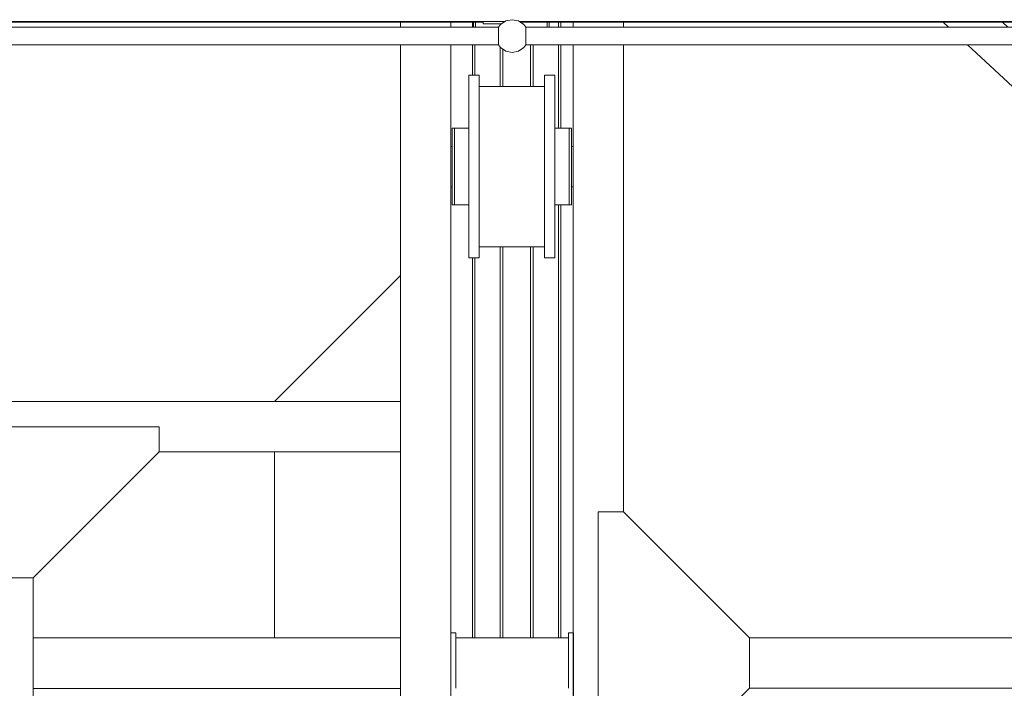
# Model space of a CAD drawing. Header units: millimetres. Extents: x 53746 to 116821, y -810352 to -765802.
# Tile 145 of 256: x 73253 to 75206, y -774552 to -773226. Entities that reach past the tile are written whole.
import ezdxf

# ---------------------------------------------------------------- set-up
doc = ezdxf.new("R2010")
doc.units = ezdxf.units.MM
doc.header["$MEASUREMENT"] = 0
for name, color, linetype, lineweight in [('Main Cradle Rails', 7, 'Continuous', 0), ('Side Cradle Hydraulic Arm Support', 7, 'Continuous', 0), ('Side Cradle Stbd', 7, 'Continuous', 0), ('Side Cradle Tower Platform', 7, 'Continuous', 0), ('Side Slip Rails', 7, 'Continuous', 0)]:
    doc.layers.add(name, color=color, linetype=linetype, lineweight=lineweight)

# ---------------------------------------------------------------- blocks, each defined once
blk = doc.blocks.new('*U73')
at = {"layer": 'Side Cradle Hydraulic Arm Support', "color": 7, "linetype": 'Continuous', "lineweight": 0}
for p, q in [((275, -809.4), (275, 216.7)), ((275, -690.5), (275, -690.5)), ((1003.7, -1059.4), (525, -1059.4)), ((1003.7, -1159.4), (-1003.6, -1159.4))]:
    blk.add_line(p, q, dxfattribs=at)
at = {"layer": 'Side Cradle Hydraulic Arm Support', "color": 7, "linetype": 'Continuous', "lineweight": 0, "extrusion": (0, 0, -1), "flags": 128}
for points in [[(-275, -690.5), (-275, -690.5), (-275, -690.5)], [(-525, -1109.4), (-225, -1109.4), (-225, -809.4), (-275, -809.4), (-525, -1059.4), (-525, -1109.4)]]:
    blk.add_lwpolyline(points, dxfattribs=at)
at = {"layer": 'Side Cradle Stbd', "color": 7, "linetype": 'Continuous', "lineweight": 0}
for p, q in [((275, -590.5), (1003.7, -590.5)), ((1003.7, -690.5), (275, -690.5)), ((753.7, -1059.4), (753.7, -690.5)), ((1003.7, -1409.4), (753.7, -1159.4))]:
    blk.add_line(p, q, dxfattribs=at)
blk = doc.blocks.new('*U57')
at = {"layer": 'Side Cradle Stbd', "color": 7, "linetype": 'Continuous', "lineweight": 0}
for p, q in [((-11274.6, 14845.8), (-11274.6, 14835.8)), ((-11174.6, 14845.8), (-11174.6, 14835.8)), ((-10932.2, 14835.8), (-10932.2, 14845.8)), ((-10832.2, 14835.8), (-10832.2, 14845.8)), ((-10187.7, 14835.8), (-10198.4, 14845.8)), ((-10070.1, 14835.8), (-10080.9, 14845.8)), ((-11274.6, 14800.8), (-11274.6, 13274.5)), ((-11174.6, 14800.8), (-11174.6, 13634.5)), ((-10932.2, 13589), (-10932.2, 14800.8)), ((-10832.2, 13874.7), (-10832.2, 14800.8)), ((-8982.9, 13716.7), (-10150, 14800.8)), ((-11138.7, 14740.7), (-11138.7, 14726.9)), ((-10988.7, 14740.7), (-10988.7, 14726.9)), ((-11118.7, 14718.5), (-10988.7, 14718.5)), ((-11167.2, 14635.7), (-11167.2, 14629.9)), ((-11167.2, 14613.3), (-11167.2, 14629.9)), ((-11138.7, 14629.9), (-11138.7, 14635.7)), ((-11118.7, 14628.8), (-11118.7, 14559.5)), ((-10968.7, 14628.8), (-10968.7, 14559.5)), ((-10935.2, 14635.7), (-10935.2, 14629.9)), ((-10935.2, 14613.3), (-10935.2, 14629.9)), ((-11174.6, 14599.5), (-11172.2, 14599.5)), ((-11172.2, 14596.4), (-11172.2, 14599.5)), ((-11172.2, 14596.4), (-11172.2, 14594.9)), ((-11172.2, 14594.9), (-11172.2, 14588.6)), ((-11172.2, 14588.6), (-11172.2, 14588)), ((-11172.2, 14588), (-11172.2, 14587.8)), ((-11172.2, 14587.8), (-11172.2, 14587.7)), ((-10935.2, 14599.5), (-10932.2, 14599.5)), ((-11172.2, 14544.2), (-11172.2, 14542.8)), ((-11172.2, 14531.2), (-11172.2, 14530.9)), ((-11172.2, 14530.9), (-11172.2, 14530.9)), ((-11172.2, 14530.9), (-11172.2, 14530.3)), ((-11172.2, 14530.3), (-11172.2, 14530.1)), ((-11172.2, 14519.5), (-11174.6, 14519.5)), ((-11172.2, 14522.5), (-11172.2, 14522)), ((-10932.2, 14519.5), (-10935.2, 14519.5)), ((-10988.7, 14400.5), (-11118.7, 14400.5)), ((-10882.2, 13874.7), (-10832.2, 13874.7)), ((-10882.2, 13589), (-10882.2, 13874.7)), ((-10832.2, 13874.7), (-10582.2, 13624.7)), ((-11174.6, 13634.5), (-11164.6, 13634.5)), ((-11174.6, 13589), (-11174.6, 13634.5)), ((-11164.6, 13634.5), (-11164.6, 13624.5)), ((-10941.6, 13634.5), (-10931.6, 13634.5)), ((-10941.6, 13624.5), (-10941.6, 13634.5)), ((-10931.6, 13634.5), (-10931.6, 13589)), ((-11164.6, 13589), (-11164.6, 13624.5)), ((-10941.6, 13624.5), (-11164.6, 13624.5)), ((-10941.6, 13624.5), (-10941.6, 13589)), ((-10582.2, 13589), (-10582.2, 13624.7)), ((-9074.9, 13624.5), (-10582.2, 13624.5)), ((-11174.6, 13584.5), (-11174.6, 13589)), ((-11164.6, 13524.5), (-11164.6, 13589)), ((-10941.6, 13589), (-10941.6, 13524.5)), ((-10932.2, 12074.5), (-10932.2, 13589)), ((-10931.6, 13589), (-10931.6, 13584.5)), ((-10882.2, 13274.7), (-10882.2, 13589)), ((-10582.2, 13524.7), (-10582.2, 13589)), ((-10832.2, 13274.7), (-10582.2, 13524.7)), ((-10582.5, 13524.5), (-9074.6, 13524.5))]:
    blk.add_line(p, q, dxfattribs=at)
at = {"layer": 'Side Cradle Stbd', "color": 7, "linetype": 'Continuous', "lineweight": 0, "flags": 128}
for points in [[(-11138.7, 14740.7), (-11118.7, 14740.7), (-11118.7, 14740.7)], [(-11118.7, 14378.3), (-11118.7, 14378.3), (-11138.7, 14378.3), (-11138.7, 14392.1), (-11138.7, 14431.3), (-11138.7, 14490.1), (-11138.7, 14559.5), (-11138.7, 14628.8), (-11138.7, 14687.6), (-11138.7, 14726.9)], [(-11118.7, 14628.8), (-11118.7, 14687.6), (-11118.7, 14726.9), (-11118.7, 14740.7)], [(-10988.7, 14740.7), (-10968.7, 14740.7), (-10968.7, 14740.7)], [(-10988.7, 14559.5), (-10988.7, 14559.5), (-10988.7, 14628.8), (-10988.7, 14687.6), (-10988.7, 14726.9)], [(-10968.7, 14628.8), (-10968.7, 14687.6), (-10968.7, 14726.9), (-10968.7, 14740.7)], [(-11167.2, 14635.7), (-11167.2, 14635.7), (-11172.2, 14635.7), (-11172.2, 14629.9), (-11172.2, 14613.3), (-11172.2, 14588.6), (-11172.2, 14559.5), (-11172.2, 14530.3), (-11172.2, 14505.6), (-11172.2, 14489.1), (-11172.2, 14483.3), (-11167.2, 14483.3), (-11167.2, 14483.3)], [(-11138.7, 14635.7), (-11167.2, 14635.7), (-11167.2, 14635.7)], [(-10940.2, 14635.7), (-10940.2, 14635.7), (-10968.7, 14635.7)], [(-10935.2, 14635.7), (-10935.2, 14635.7), (-10940.2, 14635.7), (-10940.2, 14629.9), (-10940.2, 14613.3), (-10940.2, 14588.6), (-10940.2, 14559.5), (-10940.2, 14559.5)], [(-11167.2, 14613.3), (-11167.2, 14588.6), (-11167.2, 14559.5), (-11167.2, 14530.3), (-11167.2, 14505.6), (-11167.2, 14505.6)], [(-10935.2, 14613.3), (-10935.2, 14588.6), (-10935.2, 14559.5), (-10935.2, 14530.3), (-10935.2, 14505.6), (-10935.2, 14489.1), (-10935.2, 14483.3)], [(-11167.2, 14559.5), (-11167.2, 14530.3), (-11167.2, 14505.6), (-11167.2, 14489.1), (-11167.2, 14483.3), (-11138.7, 14483.3)], [(-11118.7, 14378.3), (-11118.7, 14392.1), (-11118.7, 14431.3), (-11118.7, 14490.1), (-11118.7, 14559.5)], [(-10968.7, 14378.3), (-10968.7, 14378.3), (-10988.7, 14378.3), (-10988.7, 14392.1), (-10988.7, 14431.3), (-10988.7, 14490.1), (-10988.7, 14559.5)], [(-10968.7, 14378.3), (-10968.7, 14392.1), (-10968.7, 14431.3), (-10968.7, 14490.1), (-10968.7, 14559.5)], [(-10940.2, 14559.5), (-10940.2, 14559.5), (-10940.2, 14530.3)], [(-11172.2, 14542.8), (-11172.2, 14531.2), (-11172.2, 14531.2)], [(-11172.2, 14530.1), (-11172.2, 14522.5), (-11172.2, 14522.5), (-11172.2, 14522.5)], [(-11138.7, 14490.1), (-11138.7, 14503.5), (-11138.7, 14505.6), (-11138.7, 14505.6), (-11138.7, 14527.2), (-11138.7, 14530.3), (-11138.7, 14530.3), (-11138.7, 14530.3)], [(-10940.2, 14530.3), (-10940.2, 14530.3), (-10940.2, 14505.6), (-10940.2, 14489.1), (-10940.2, 14483.3)], [(-11172.2, 14522), (-11172.2, 14519.5), (-11172.2, 14519.5)], [(-11138.7, 14489.1), (-11138.7, 14489.1), (-11138.7, 14490.1)], [(-11138.7, 14483.3), (-11138.7, 14483.3), (-11138.7, 14488.3), (-11138.7, 14489.1), (-11138.7, 14489.1)], [(-10968.7, 14483.3), (-10940.2, 14483.3), (-10940.2, 14483.3)], [(-10940.2, 14483.3), (-10940.2, 14483.3), (-10935.2, 14483.3), (-10935.2, 14483.3)], [(-11174.6, 13414.5), (-11174.6, 13434), (-11174.6, 13524.5), (-11174.6, 13584.5)], [(-10931.6, 13584.5), (-10931.6, 13524.5), (-10931.6, 13434), (-10931.6, 13414.5)]]:
    blk.add_lwpolyline(points, dxfattribs=at)
at = {"layer": 'Side Cradle Tower Platform', "color": 7, "linetype": 'Continuous', "lineweight": 0}
for p, q in [((-12449.8, 14847.3), (-11067, 14847.3)), ((-12447.5, 14845.8), (-11110.5, 14845.8)), ((-11130, 14845.8), (-11130, 14835.8)), ((-11126, 14845.8), (-11126, 14835.8)), ((-11110.5, 14842.3), (-11110.5, 14847.3)), ((-11110.5, 14842.3), (-11075.5, 14842.3)), ((-11075.5, 14842.3), (-11075.5, 14841.6)), ((-11070.5, 14847.3), (-11070.5, 14844.9)), ((-11070.5, 14845.8), (-11069.2, 14845.8)), ((-11039, 14847.3), (-9656.2, 14847.3)), ((-11036.8, 14845.8), (-9699.7, 14845.8)), ((-10984, 14835.8), (-10984, 14845.8)), ((-10980, 14845.8), (-10980, 14835.8)), ((-12436.4, 14835.8), (-11080.3, 14835.8)), ((-11025.7, 14835.8), (-9669.6, 14835.8)), ((-11080.3, 14800.8), (-12436.4, 14800.8)), ((-9669.6, 14800.8), (-11025.7, 14800.8))]:
    blk.add_line(p, q, dxfattribs=at)
at = {"layer": 'Side Cradle Tower Platform', "color": 7, "linetype": 'Continuous', "lineweight": 0, "flags": 128}
for points in [[(-11080.3, 14835.8), (-11076, 14841.2), (-11065.4, 14848.3), (-11053, 14850.8), (-11040.6, 14848.3), (-11030, 14841.2), (-11025.7, 14835.8)], [(-11080.3, 14806.9), (-11080.3, 14806.9), (-11080.3, 14808.7), (-11080.3, 14811.6), (-11080.3, 14811.6), (-11080.3, 14814.9), (-11080.3, 14817.7), (-11080.3, 14818.3), (-11080.3, 14821.6), (-11080.3, 14824.3), (-11080.3, 14824.9), (-11080.3, 14825), (-11080.3, 14827.8), (-11080.3, 14829.6), (-11080.3, 14829.6), (-11080.2, 14829.9), (-11080.1, 14830.5), (-11080.1, 14830.6), (-11080.3, 14830.8), (-11080.3, 14832.5), (-11080.3, 14834.3), (-11080.2, 14834.4), (-11080.2, 14835.1), (-11080.2, 14835.6), (-11080.3, 14835.8), (-11080.3, 14835.8)], [(-11025.7, 14835.8), (-11025.7, 14835.8), (-11025.7, 14835.1), (-11025.7, 14834.6), (-11025.7, 14834.4), (-11025.7, 14834.3), (-11025.7, 14832.5), (-11025.7, 14830.8), (-11025.8, 14830.6), (-11025.8, 14830.5), (-11025.8, 14829.9), (-11025.7, 14829.6), (-11025.7, 14829.6), (-11025.7, 14827.8), (-11025.7, 14825), (-11025.7, 14824.9), (-11025.7, 14821.6), (-11025.7, 14818.8), (-11025.7, 14818.3), (-11025.7, 14814.9), (-11025.7, 14812.2), (-11025.7, 14811.6), (-11025.7, 14811.6), (-11025.7, 14808.8), (-11025.7, 14806.9), (-11025.7, 14806.9), (-11025.8, 14806.6), (-11025.8, 14806), (-11025.8, 14805.9), (-11025.7, 14805.7), (-11025.7, 14804), (-11025.7, 14802.2), (-11025.8, 14802.1), (-11025.8, 14801.4), (-11025.8, 14800.9), (-11025.7, 14800.8), (-11025.7, 14800.8)], [(-11080.3, 14800.8), (-11080.3, 14800.8), (-11080.3, 14801.4), (-11080.3, 14802), (-11080.2, 14802.1), (-11080.3, 14802.2), (-11080.3, 14804), (-11080.3, 14805.7), (-11080.1, 14805.9), (-11080.1, 14806), (-11080.2, 14806.6), (-11080.3, 14806.9)], [(-11080.3, 14800.8), (-11076, 14795.3), (-11065.4, 14788.2), (-11053, 14785.8), (-11040.6, 14788.2), (-11030, 14795.3), (-11025.7, 14800.8)]]:
    blk.add_lwpolyline(points, dxfattribs=at)
at = {"layer": 'Side Slip Rails', "color": 7, "linetype": 'Continuous', "lineweight": 0}
for p, q in [((-11131.6, 14845.8), (-11131.6, 14835.8)), ((-10961.3, 14845.8), (-10961.3, 14835.8)), ((-10956.6, 14845.8), (-10956.6, 14835.8)), ((-11131.6, 14800.8), (-11131.6, 14740.7)), ((-11127, 14800.8), (-11127, 14740.7)), ((-11076.6, 14796.1), (-11076.6, 14718.5)), ((-11071.6, 14792.4), (-11071.6, 14718.5)), ((-11016.6, 14800.8), (-11016.6, 14718.5)), ((-11011.6, 14800.8), (-11011.6, 14718.5)), ((-10961.3, 14800.8), (-10961.3, 14635.7)), ((-10956.6, 14800.8), (-10956.6, 14635.7)), ((-10961.3, 14483.3), (-10961.3, 13624.5)), ((-10956.6, 14483.3), (-10956.6, 13624.5)), ((-11076.6, 14400.5), (-11076.6, 13624.5)), ((-11071.6, 14400.5), (-11071.6, 13624.5)), ((-11016.6, 14400.5), (-11016.6, 13624.5)), ((-11011.6, 14400.5), (-11011.6, 13624.5)), ((-11131.6, 14378.3), (-11131.6, 13624.5)), ((-11127, 14378.3), (-11127, 13624.5))]:
    blk.add_line(p, q, dxfattribs=at)
at = {"layer": 'Side Cradle Stbd', "color": 7, "linetype": 'Continuous', "lineweight": 0, "extrusion": (0, 0, -1), "rotation": 180}
blk.add_blockref('*U73', (12278.3, 12933.9), dxfattribs=at)

msp = doc.modelspace()

# ---------------------------------------------------------------- block references
at = {"layer": 'Main Cradle Rails', "color": 7, "linetype": 'Continuous', "lineweight": 0}
msp.add_blockref('*U57', (85283.05, -788076.95), dxfattribs=at)

doc.saveas('drawing.dxf')
